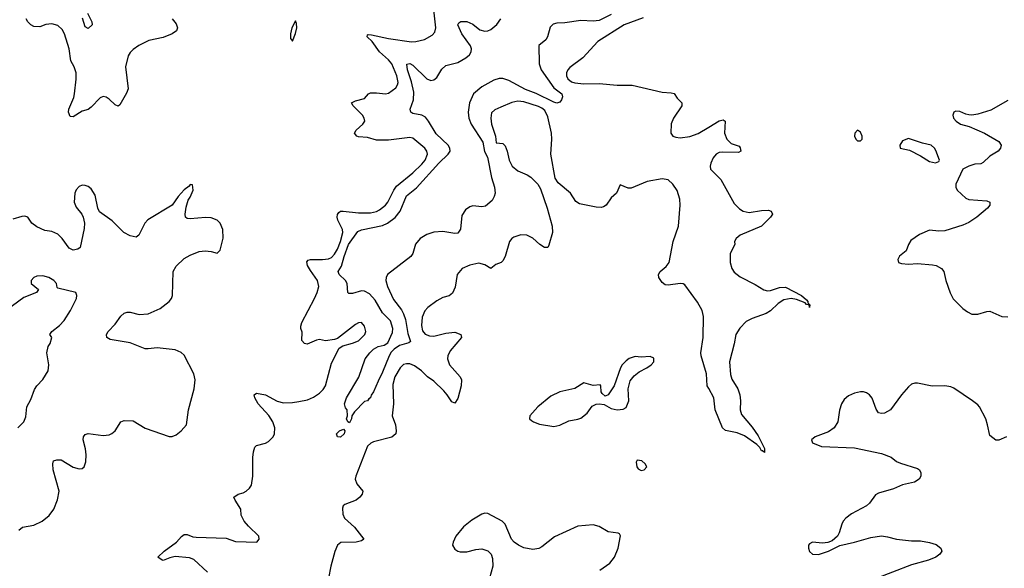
# Model space of a CAD drawing. Header units: inches. Extents: x 1839270 to 1929235, y 762242 to 910350.
# Tile 31 of 256: x 1845415 to 1851967, y 801196 to 804844. Entities that reach past the tile are written whole.
import ezdxf

# ---------------------------------------------------------------- set-up
doc = ezdxf.new("R2010")
doc.units = ezdxf.units.IN
doc.header["$MEASUREMENT"] = 0
doc.layers.add('B8840', color=7, linetype='Continuous')
doc.layers.add('B8850', color=7, linetype='Continuous')

msp = doc.modelspace()

# ---------------------------------------------------------------- linework, layer by layer
at = {"layer": 'B8840', "color": 5}
for points, elevation in [([(1845867.1, 804887.1), (1845895.8, 804830), (1845896.3, 804810), (1845870, 804786), (1845850, 804797.2), (1845833.3, 804853.3)], 560), ([(1846665.6, 801170), (1846574, 801254), (1846545.9, 801265.9), (1846450, 801274.3), (1846413.1, 801266.9), (1846370, 801249.2), (1846362.7, 801250), (1846335.1, 801270), (1846376.3, 801310), (1846458, 801370), (1846492, 801408), (1846510, 801421.3), (1846530, 801421.6), (1846566.2, 801406.2), (1846590, 801402.4), (1846790, 801397.6), (1846850, 801374.3), (1846994, 801370), (1847009.2, 801390), (1847006, 801410), (1846936.5, 801476.5), (1846909.8, 801509.8), (1846889.8, 801550), (1846886.8, 801590), (1846848.4, 801650), (1846840.9, 801670), (1846869.2, 801690), (1846901.5, 801698.5), (1846923, 801710), (1846944.7, 801730), (1846956.8, 801750), (1846966.2, 801810), (1846965.9, 801934.1), (1846970, 801971), (1846979.2, 802000.8), (1846990, 802013.6), (1847050, 802028.6), (1847070, 802040.2), (1847100.7, 802070), (1847111.4, 802090), (1847112.7, 802130), (1847099.5, 802170), (1847073.4, 802213.4), (1847002.5, 802290), (1846979.7, 802330), (1846976, 802350), (1846990, 802360.5), (1847050, 802348.9), (1847127.6, 802307.6), (1847170, 802297.5), (1847230, 802299.1), (1847273.6, 802306.4), (1847330, 802317.2), (1847370, 802334), (1847410, 802361.6), (1847433.8, 802386.2), (1847449, 802410), (1847490, 802560.7), (1847540.1, 802659.9), (1847564.8, 802675.2), (1847630, 802692.9), (1847670, 802709.4), (1847711.7, 802750), (1847718.7, 802770), (1847710, 802806.6), (1847690, 802829.6), (1847670, 802827.8), (1847650, 802817.4), (1847530, 802725.2), (1847510, 802717.2), (1847450.5, 802709.5), (1847410, 802716.9), (1847390, 802713.7), (1847326.9, 802686.9), (1847309.2, 802690), (1847292.3, 802710), (1847294, 802766), (1847285.4, 802790), (1847285.2, 802805.2), (1847291.4, 802830), (1847377, 802990), (1847394.9, 803030), (1847405.7, 803070), (1847397.8, 803110), (1847350, 803177), (1847331, 803210), (1847326.1, 803233.9), (1847335.6, 803244.4), (1847350, 803249.4), (1847430, 803248.6), (1847470, 803253.9), (1847490, 803263.5), (1847510, 803284.4), (1847530, 803318.9), (1847550, 803370.2), (1847566.1, 803430), (1847563.6, 803450), (1847531.9, 803510), (1847528.3, 803531.7), (1847530.6, 803549.4), (1847538, 803562), (1847549.1, 803570.9), (1847568.2, 803571.8), (1847670, 803560.5), (1847750, 803559.5), (1847790, 803569.5), (1847810, 803580.1), (1847848.1, 803610), (1847865.2, 803630), (1847904, 803710), (1847922.3, 803737.7), (1848030, 803826.7), (1848090, 803882.7), (1848112.5, 803910), (1848129, 803950), (1848125, 803970), (1848110.8, 803990), (1848030, 804056.3), (1848010, 804061.1), (1847870, 804043.4), (1847790, 804042.7), (1847730, 804060.2), (1847670, 804065.4), (1847658.7, 804070), (1847644, 804090), (1847653.7, 804110), (1847697.8, 804150), (1847711.7, 804170), (1847708.3, 804190), (1847695.7, 804210), (1847634.8, 804270), (1847624, 804290), (1847650, 804304.1), (1847710, 804319.7), (1847736.9, 804350), (1847750, 804356.8), (1847790, 804358.3), (1847850, 804351), (1847870, 804355.6), (1847918.7, 804390), (1847929.8, 804410), (1847933.1, 804426.9), (1847924.3, 804470), (1847892.2, 804550), (1847870, 804577.5), (1847810, 804630.5), (1847759.5, 804699.5), (1847727.6, 804730), (1847730, 804742.8), (1847733.8, 804746.2), (1847755.8, 804744.2), (1847870, 804717.9), (1848022.8, 804697.2), (1848050, 804698.6), (1848108, 804712.1), (1848160, 804740), (1848178.2, 804761.8), (1848184.5, 804790), (1848168.9, 804930)], 580), ([(1849350, 804878), (1849270, 804837.3), (1849230, 804833.7), (1849150, 804837.9), (1849043.1, 804823.1), (1848990, 804820.4), (1848965.4, 804814.6), (1848945.2, 804794.8), (1848927, 804730), (1848917.1, 804710), (1848868.5, 804671.5), (1848870.8, 804550), (1848883.9, 804510), (1848969.6, 804390), (1849021.8, 804350), (1849026.6, 804330), (1849020.6, 804310), (1849010, 804294.7), (1848990, 804289), (1848970, 804295.9), (1848852.6, 804352.6), (1848779.9, 804379.9), (1848670, 804438.6), (1848630, 804452.8), (1848606.3, 804453.7), (1848570, 804442.2), (1848490, 804396.8), (1848434.3, 804350), (1848407.1, 804290), (1848400.3, 804230), (1848404.1, 804190), (1848419.9, 804150), (1848496.1, 804030), (1848508.3, 803968.3), (1848527.5, 803930), (1848553.7, 803793.7), (1848574, 803730), (1848578, 803690), (1848571.5, 803668.5), (1848558.5, 803641.5), (1848515.2, 803604.8), (1848490, 803598.5), (1848430, 803605.4), (1848410, 803600.5), (1848380.5, 803579.5), (1848357.7, 803542.3), (1848348.1, 803451.9), (1848330, 803425.1), (1848310, 803421.5), (1848230, 803434.6), (1848170, 803430.6), (1848124, 803416), (1848079, 803390), (1848048.6, 803351.4), (1848030.1, 803289.9), (1848016.9, 803270), (1847863.2, 803150), (1847853.3, 803130), (1847852.2, 803110), (1847863, 803070), (1847902.7, 802982.7), (1847955.1, 802915.1), (1847970, 802889.2), (1847982.9, 802850), (1847997.8, 802757.8), (1848014.8, 802705.2), (1848004.4, 802695.5), (1847942.9, 802677.1), (1847905.8, 802654.2), (1847886.5, 802633.5), (1847872.6, 802610), (1847830, 802500.5), (1847799.3, 802440.7), (1847770, 802369), (1847753.2, 802346.8), (1847750, 802328.7), (1847738, 802322), (1847730, 802309), (1847710, 802305.2), (1847642.8, 802237.2), (1847624.7, 802210), (1847622.8, 802190), (1847610, 802164), (1847598, 802170), (1847589.4, 802190), (1847595.3, 802210), (1847594, 802250), (1847584, 802264), (1847577.2, 802290), (1847589.6, 802330), (1847672.6, 802467.4), (1847713.6, 802590), (1847744.4, 802630), (1847770, 802654.2), (1847800.9, 802670), (1847841.2, 802678.8), (1847864.5, 802695.5), (1847895.9, 802764.1), (1847898.4, 802790), (1847882.1, 802842.1), (1847830, 802895.3), (1847779.4, 802979.4), (1847742.2, 803022.2), (1847710, 803039.8), (1847690, 803041.2), (1847630, 803023.9), (1847604.2, 803024.2), (1847599.5, 803030), (1847593.7, 803090), (1847582.2, 803110), (1847541.3, 803150), (1847533.7, 803170), (1847555.5, 803204.5), (1847573.1, 803270), (1847602.6, 803350), (1847664.5, 803435.5), (1847690, 803447), (1847830, 803475), (1847861.4, 803490), (1847912.4, 803527.6), (1847947.1, 803570), (1847990, 803672.1), (1848054.7, 803725.3), (1848203.6, 803890), (1848266.3, 803950), (1848278.7, 803970), (1848278, 803990), (1848266.3, 804010), (1848185.5, 804085.5), (1848134.7, 804170), (1848114.7, 804194.7), (1848090, 804209), (1848030, 804219.4), (1848018.4, 804230), (1848014.4, 804250), (1848036.4, 804310), (1848037.4, 804362.6), (1848022.6, 804430), (1847995.3, 804510), (1847992.2, 804547.8), (1848010, 804552.8), (1848030, 804541.5), (1848124, 804450), (1848150, 804440.1), (1848170, 804443.6), (1848190, 804459.3), (1848225.1, 804514.9), (1848250, 804538.8), (1848330, 804558.8), (1848383.5, 804590), (1848407.2, 804610), (1848419, 804630), (1848421, 804650), (1848415.7, 804670), (1848356.9, 804750), (1848331.1, 804810), (1848337.2, 804822.8), (1848350, 804832.6), (1848390, 804831.6), (1848430, 804813.2), (1848477, 804777), (1848510, 804766.6), (1848530, 804769.5), (1848550, 804779.4), (1848590, 804811.9), (1848616.6, 804850)], 560), ([(1846430, 804850.3), (1846456.9, 804816.9), (1846464.9, 804790), (1846458.3, 804770), (1846430, 804748.9), (1846370, 804725.4), (1846274.9, 804705.1), (1846208.7, 804671.3), (1846170, 804646), (1846150, 804625.2), (1846137.6, 804602.4), (1846119, 804530), (1846136, 804384), (1846125.3, 804354.7), (1846081.2, 804278.8), (1846070, 804269.6), (1846050, 804278.3), (1846010, 804316.1), (1845990, 804328.6), (1845970, 804334), (1845950, 804325.1), (1845890, 804261.6), (1845870, 804247.6), (1845830, 804236.2), (1845770, 804197), (1845750, 804201.2), (1845739.7, 804230), (1845743.1, 804250), (1845774.5, 804325.4), (1845779.8, 804350), (1845790.7, 804449.3), (1845789.8, 804489.8), (1845778, 804530), (1845755.8, 804570), (1845743.9, 804650), (1845712.4, 804750), (1845697.8, 804777.8), (1845670, 804805.1), (1845630, 804816.3), (1845590, 804811.2), (1845550, 804795.8), (1845510, 804798.9), (1845490, 804809.7), (1845468.6, 804828.6), (1845458.2, 804850)], 580), ([(1849564.5, 804855.5), (1849437.6, 804810), (1849261.4, 804698.6), (1849161.3, 804590), (1849075.1, 804524.9), (1849062.4, 804510), (1849054.2, 804490), (1849054, 804470), (1849061.8, 804450), (1849087.2, 804430), (1849110, 804422.9), (1849170, 804416.3), (1849270, 804419.6), (1849390, 804408.8), (1849490, 804408.6), (1849690, 804360.9), (1849750, 804358.6), (1849770, 804352.3), (1849790, 804322.3), (1849820.2, 804290), (1849820.6, 804270), (1849764.7, 804190), (1849750, 804151.6), (1849748, 804090), (1849761.7, 804070), (1849782, 804062), (1849810, 804059.2), (1849873.2, 804066.8), (1849930, 804087.8), (1850000, 804129.5)], 580), ([(1850000, 802391.3), (1849989.7, 802410), (1849984.1, 802490), (1849948.7, 802610), (1849947.7, 802630), (1849962.6, 802730), (1849964.9, 802870), (1849956.5, 802910), (1849925.4, 802965.4), (1849841, 803081), (1849830, 803088.3), (1849810, 803089.7), (1849730, 803078.9), (1849710, 803082), (1849690, 803096), (1849668, 803130), (1849665.4, 803150), (1849677.2, 803170), (1849717.3, 803202.7), (1849735.9, 803230), (1849763, 803370), (1849799.6, 803470), (1849809.9, 803610), (1849808.5, 803650), (1849790, 803707.8), (1849760.5, 803750), (1849730, 803778), (1849690, 803785.8), (1849590, 803768.8), (1849484.1, 803724.1), (1849463.7, 803723.7), (1849410, 803746), (1849386, 803690), (1849350, 803659), (1849317.3, 803610), (1849300.3, 803599.7), (1849284.7, 803595.3), (1849250, 803598.3), (1849140.1, 803620.1), (1849114.7, 803634.7), (1849080.5, 803690), (1848999.1, 803759.1), (1848977.6, 803790), (1848949, 803950), (1848956.4, 804050), (1848953.1, 804090), (1848930, 804198), (1848910, 804239.5), (1848890, 804255.7), (1848866.5, 804266.5), (1848770, 804298.3), (1848730, 804301.7), (1848690, 804294), (1848616.8, 804263.2), (1848575.8, 804244.2), (1848555.5, 804224.5), (1848550.2, 804190), (1848553.8, 804150), (1848581.3, 804070), (1848586.1, 804026.1), (1848630, 804020.2), (1848644.6, 804004.6), (1848659.7, 803970), (1848672.2, 803910), (1848691.6, 803870), (1848730, 803839.6), (1848792, 803812), (1848815.9, 803795.9), (1848862, 803750), (1848879.5, 803719.5), (1848926, 803590), (1848958.4, 803470), (1848960.3, 803430), (1848936.3, 803343.7), (1848930.2, 803329.8), (1848906.6, 803330), (1848876.2, 803350), (1848830, 803391.1), (1848790, 803412), (1848750, 803414), (1848702.8, 803397.2), (1848690.6, 803390), (1848673.4, 803370), (1848645.5, 803270), (1848630, 803241.2), (1848618.8, 803230), (1848584.2, 803215.8), (1848550, 803189.3), (1848510, 803214), (1848470, 803224.2), (1848411.2, 803211.2), (1848360.4, 803190), (1848326.3, 803150), (1848313.8, 803066.2), (1848295.3, 803024.7), (1848272.3, 803007.7), (1848230, 802996.8), (1848190, 802975.6), (1848130, 802931.1), (1848110.9, 802909.1), (1848094.1, 802865.9), (1848088.2, 802810), (1848096.3, 802776.3), (1848114, 802754), (1848141.9, 802741.9), (1848170, 802738.9), (1848250, 802759.4), (1848310, 802766), (1848350.6, 802750), (1848354.9, 802730), (1848278.5, 802641.5), (1848263.2, 802610), (1848261.7, 802590), (1848275.8, 802550), (1848345.8, 802470), (1848354, 802450), (1848352.5, 802410), (1848330, 802325.2), (1848310, 802293.2), (1848290, 802302.7), (1848259.8, 802350), (1848236.8, 802376.8), (1848170, 802440.3), (1848128.8, 802468.8), (1848088.9, 802510), (1848042.2, 802542.2), (1848010, 802555), (1847990, 802556.8), (1847970, 802551.6), (1847947.1, 802530), (1847911.4, 802470), (1847898.4, 802418.4), (1847902.8, 802290), (1847894, 802210), (1847916.5, 802150), (1847920.7, 802110), (1847916.9, 802090), (1847891.6, 802068.4), (1847770, 802037.6), (1847751.9, 802028.1), (1847730, 802007.6), (1847651, 801810), (1847647.7, 801790), (1847658, 801758), (1847698, 801710), (1847694.4, 801690), (1847678.7, 801670), (1847653.7, 801650), (1847579.4, 801620.6), (1847568.4, 801611.6), (1847563.4, 801596.6), (1847564.7, 801555.3), (1847575.5, 801530), (1847644, 801470), (1847704.6, 801390), (1847690, 801378.7), (1847654.8, 801370), (1847552, 801368), (1847529.6, 801350.4), (1847511.7, 801308.3), (1847484.8, 801210), (1847468.8, 801130)], 580), ([(1845410, 801450.4), (1845432.7, 801470), (1845510, 801483.9), (1845565.6, 801510), (1845612.2, 801547.8), (1845643.1, 801590), (1845667.6, 801652.4), (1845677.8, 801710), (1845638.6, 801850), (1845635.1, 801890), (1845640.7, 801910), (1845661.4, 801918.6), (1845690, 801917.1), (1845770, 801869.1), (1845810, 801857.6), (1845830, 801860.5), (1845845.2, 801870), (1845855.5, 801904.5), (1845858, 801950), (1845853.1, 801990), (1845837.2, 802050), (1845839.7, 802070), (1845850, 802085.5), (1845870, 802093.7), (1845970, 802079.5), (1846010, 802083.7), (1846028.2, 802091.8), (1846050, 802110.6), (1846087.3, 802170), (1846110, 802179.5), (1846170, 802177), (1846250, 802128.5), (1846410, 802072), (1846430, 802072), (1846455.4, 802084.6), (1846490, 802110.4), (1846524.7, 802150), (1846537.6, 802250), (1846576.1, 802390), (1846582.4, 802450), (1846574.2, 802490), (1846510, 802614.2), (1846490, 802630.6), (1846450, 802648), (1846330, 802662.8), (1846270, 802654.5), (1846250, 802656), (1846150, 802695.4), (1846016.5, 802716.5), (1845995.3, 802730), (1845993.2, 802750), (1846002.9, 802770), (1846050, 802818.7), (1846087.6, 802872.4), (1846110, 802893.7), (1846130, 802900.3), (1846150, 802899.6), (1846210, 802884.2), (1846270, 802888.4), (1846350, 802923.6), (1846409.6, 802970), (1846424.7, 802990), (1846431.1, 803010), (1846436, 803170), (1846455.2, 803204.8), (1846510, 803255.5), (1846550, 803278.4), (1846610, 803302), (1846650, 803306.4), (1846690, 803302), (1846730, 803290.8), (1846749.5, 803310.5), (1846769.6, 803390.4), (1846766.3, 803450), (1846750, 803491.5), (1846729.3, 803510), (1846690, 803526.3), (1846650.4, 803529.6), (1846550, 803519.5), (1846530, 803522.7), (1846519, 803530), (1846515.1, 803550), (1846522, 803598), (1846536, 803644), (1846550, 803664.7), (1846569, 803710), (1846566, 803746), (1846550, 803748), (1846543.5, 803736.5), (1846510, 803712.3), (1846470, 803669), (1846428.9, 803611.1), (1846267, 803513), (1846247, 803490), (1846208.2, 803411.8), (1846190, 803398.3), (1846150, 803407.6), (1846108.5, 803428.5), (1846030, 803505.7), (1845947.2, 803567.2), (1845935.6, 803590), (1845917, 803677), (1845890, 803719.5), (1845870, 803734), (1845850, 803741.6), (1845830, 803743.6), (1845810, 803735.1), (1845790, 803712), (1845781.5, 803690), (1845777.8, 803630), (1845790, 803596.3), (1845828.2, 803550), (1845838.4, 803530), (1845845.3, 803490), (1845843.4, 803456.6), (1845817.4, 803330), (1845802.8, 803317.2), (1845770, 803311), (1845743.9, 803323.9), (1845697.7, 803390), (1845670, 803417.2), (1845630, 803435.5), (1845582.9, 803442.9), (1845530, 803465.6), (1845495.1, 803490), (1845469.2, 803530), (1845450, 803536.9), (1845430, 803536.4), (1845370, 803518.7)], 620), ([(1845402, 802130), (1845442.7, 802170), (1845455.9, 802204.1), (1845462.9, 802270), (1845490, 802318.8), (1845513.9, 802386.1), (1845529.7, 802410.3), (1845570, 802450.7), (1845605.1, 802510), (1845609.6, 802550), (1845595.6, 802630), (1845605.2, 802670), (1845618, 802690), (1845629, 802730), (1845615.3, 802750), (1845628.7, 802770), (1845680.9, 802810), (1845710, 802844.9), (1845753.3, 802910), (1845794, 802990), (1845796, 803010), (1845788.7, 803030), (1845670, 803058), (1845664, 803064), (1845659, 803090), (1845642.7, 803110), (1845609.2, 803130), (1845570, 803140.5), (1845530, 803139.6), (1845510, 803129.4), (1845490.6, 803110), (1845490.7, 803090), (1845541, 803050), (1845527.3, 803030), (1845443.7, 802996.3), (1845279.9, 802880.1)], 640), ([(1849275.4, 801184.6), (1849343, 801230), (1849373.7, 801270), (1849397.7, 801330), (1849412.7, 801412.7), (1849405.6, 801425.6), (1849398, 801430), (1849330, 801439.7), (1849270, 801475.1), (1849230, 801485.1), (1849130, 801476.9), (1848974.1, 801405.9), (1848890, 801339.1), (1848870, 801328.2), (1848830, 801321.1), (1848770, 801333.3), (1848733.2, 801350), (1848706, 801370), (1848686.6, 801390), (1848644.5, 801490), (1848626, 801510), (1848530, 801561.3), (1848510, 801563.5), (1848490, 801555.5), (1848424.5, 801515.5), (1848367.4, 801472.6), (1848316.8, 801410), (1848298.5, 801370), (1848295.3, 801350), (1848310, 801324.4), (1848330, 801310.3), (1848346, 801306), (1848390, 801305.5), (1848450, 801322), (1848490, 801325.3), (1848530, 801312.2), (1848551.3, 801291.3), (1848561.7, 801261.7), (1848562.3, 801210), (1848541.1, 801130)], 620)]:
    msp.add_lwpolyline(points, dxfattribs=dict(at, elevation=elevation))
for points, elevation in [([(1847250, 804835.3), (1847224.9, 804790), (1847217.3, 804750), (1847218, 804718), (1847230, 804702), (1847250, 804752), (1847259.3, 804790), (1847258, 804818)], 620), ([(1849610, 802605.2), (1849550, 802599.5), (1849510, 802605.1), (1849470, 802591.1), (1849450, 802575.8), (1849424.9, 802550), (1849412.7, 802530), (1849370.8, 802410), (1849330, 802349.2), (1849310, 802341.2), (1849290, 802359), (1849284.5, 802370), (1849282, 802410), (1849277.2, 802417.2), (1849230, 802412.3), (1849170, 802429.3), (1849110, 802392.3), (1849010, 802369.6), (1848950, 802341.4), (1848863.6, 802270), (1848810.4, 802210), (1848808.4, 802190), (1848819.6, 802179.6), (1848833.4, 802170), (1848874.9, 802154.9), (1848970, 802138.1), (1849010, 802148.2), (1849070, 802176.9), (1849130, 802186.9), (1849150, 802195.3), (1849190, 802227.4), (1849225.4, 802274.6), (1849250, 802288.7), (1849270.5, 802290.5), (1849305.2, 802285.2), (1849350, 802258.8), (1849390.4, 802250.4), (1849430, 802253.7), (1849450, 802264.9), (1849468, 802310), (1849463.6, 802390), (1849477.7, 802442.3), (1849503.9, 802476.1), (1849537, 802503), (1849589.2, 802530), (1849617.2, 802550), (1849635.1, 802570), (1849634, 802594)], 620), ([(1847550, 802067.6), (1847529.2, 802070), (1847523.7, 802090), (1847542, 802110), (1847570, 802120.7), (1847579.1, 802110), (1847574.4, 802090)], 560), ([(1849524.5, 801915.5), (1849516.9, 801903.1), (1849521, 801870), (1849530, 801858), (1849550, 801846), (1849570, 801852), (1849588, 801870), (1849578, 801890), (1849555.3, 801910)], 620)]:
    msp.add_lwpolyline(points, close=True, dxfattribs=dict(at, elevation=elevation))
at = {"layer": 'B8850', "color": 5}
for points, elevation in [([(1851990, 804307.1), (1851877.4, 804242.6), (1851790, 804214.6), (1851750, 804208.5), (1851730, 804210.7), (1851710, 804214.8), (1851670, 804233.1), (1851644, 804236), (1851630.4, 804229.6), (1851624.4, 804210), (1851628.5, 804190), (1851646, 804170), (1851676.3, 804150), (1851733.4, 804133.4), (1851836, 804090), (1851930, 804034), (1851944.9, 804010), (1851940.7, 803990), (1851926.8, 803970), (1851870, 803937), (1851826.4, 803893.6), (1851810, 803885.2), (1851770, 803882.7), (1851730, 803869.3), (1851690.6, 803849.4), (1851644.4, 803750), (1851643.8, 803730), (1851653.4, 803710), (1851710, 803657.1), (1851730, 803649.1), (1851850, 803639.5), (1851870.7, 803630), (1851870.4, 803610), (1851855.8, 803590), (1851784.9, 803530), (1851730, 803495.6), (1851690, 803476.8), (1851570, 803439.7), (1851530, 803437.4), (1851470, 803445.1), (1851403.4, 803416.6), (1851343.9, 803376.1), (1851328.7, 803350), (1851313.4, 803306.6), (1851270, 803272.7), (1851258.8, 803250), (1851262, 803230), (1851282, 803222), (1851330, 803218), (1851390, 803223.1), (1851490, 803214.4), (1851513.4, 803210), (1851548.5, 803190), (1851563.7, 803170), (1851577, 803110), (1851607.1, 803027.1), (1851626.9, 802986.9), (1851690, 802924.4), (1851721, 802901), (1851750, 802886.3), (1851790, 802885.5), (1851850, 802903.7), (1851870, 802904.9), (1851950.3, 802870.3), (1851990, 802867.4)], 620), ([(1850000, 804129.5), (1850070, 804171.3), (1850097.1, 804177.1), (1850110.3, 804170), (1850104.1, 804090), (1850120.7, 804050), (1850150, 804019.6), (1850202.5, 804002.5), (1850210, 803991.3), (1850214, 803970), (1850198.5, 803961.5), (1850090, 803962.3), (1850070, 803960.3), (1850050, 803950.8), (1850030, 803924.7), (1850014, 803890), (1850009.2, 803870), (1850012.8, 803850), (1850080.6, 803780.6), (1850170, 803622.6), (1850205.3, 803585.3), (1850230.2, 803570.1), (1850270, 803562.3), (1850350, 803575.7), (1850396.6, 803576.6), (1850416.3, 803570), (1850423.2, 803550), (1850410.1, 803529.9), (1850351.4, 803470), (1850210, 803411.2), (1850182.6, 803390), (1850172.4, 803370), (1850173.4, 803350), (1850142.8, 803290), (1850142.2, 803230), (1850152.8, 803190), (1850170, 803166), (1850210, 803133.7), (1850310, 803082.6), (1850366.8, 803046.8), (1850390, 803041.4), (1850410, 803042.5), (1850470, 803062.3), (1850510, 803064.5), (1850617.6, 803010), (1850650, 802981.6), (1850659.5, 802970), (1850660.3, 802960.3), (1850672.2, 802947.8), (1850670.6, 802929.4), (1850667.5, 802947.5), (1850650.5, 802949.5), (1850642, 802962), (1850583.9, 802983.9), (1850549.3, 802989.3), (1850499.8, 802980.2), (1850462.2, 802957.8), (1850410, 802909.1), (1850381.7, 802890), (1850290, 802857.1), (1850250, 802836.9), (1850206.1, 802793.9), (1850181.3, 802750), (1850170, 802689.6), (1850137.7, 802570), (1850143.9, 802483.9), (1850154.1, 802454.1), (1850192.9, 802390), (1850206, 802350), (1850211.4, 802310), (1850210.2, 802250), (1850219.1, 802219.1), (1850290, 802133.8), (1850330, 802076.5), (1850370, 801993.4), (1850370, 801965.6), (1850357.6, 801977.6), (1850350, 801978.4), (1850339.3, 801999.3), (1850319.3, 802019.3), (1850237.4, 802077.4), (1850190, 802096.8), (1850112.3, 802112.3), (1850092.2, 802130), (1850042, 802250), (1850033.6, 802330), (1850000, 802391.3)], 580), ([(1851981, 802070), (1851930, 802048.7), (1851910, 802048.7), (1851870, 802079), (1851856, 802150), (1851842.7, 802190), (1851802, 802270), (1851790, 802284.2), (1851755.1, 802310), (1851630, 802394), (1851610, 802403.1), (1851570, 802409.8), (1851486.5, 802406.5), (1851390, 802428.3), (1851371.8, 802428.2), (1851350, 802420.7), (1851330, 802403.6), (1851283.6, 802350), (1851210.3, 802250), (1851170, 802226.9), (1851150, 802225.1), (1851129.8, 802229.8), (1851114.1, 802254.1), (1851088, 802328), (1851070.6, 802350.6), (1851050, 802363.1), (1851030, 802369.7), (1851009.7, 802369.7), (1850970, 802359.8), (1850930, 802342.2), (1850901.4, 802318.6), (1850883.2, 802290), (1850871.2, 802248.8), (1850859.6, 802170), (1850834.3, 802130), (1850796.3, 802103.7), (1850707.3, 802070), (1850684, 802050), (1850691, 802030), (1850750, 802006.3), (1850970, 801996.9), (1851150, 801960.3), (1851214.8, 801934.8), (1851250, 801907), (1851274.9, 801894.9), (1851390, 801860.3), (1851403.1, 801850), (1851412.1, 801832.1), (1851411.4, 801810), (1851400.3, 801790), (1851370.1, 801769.9), (1851290, 801750.6), (1851230, 801725.3), (1851130, 801695.1), (1851110, 801684.5), (1851070.2, 801629.8), (1851050, 801611.6), (1850950, 801558.7), (1850913, 801530), (1850895.5, 801510), (1850885.5, 801490), (1850868.4, 801431.6), (1850857.3, 801410), (1850821.1, 801378.9), (1850792.5, 801367.5), (1850756.1, 801363.9), (1850690, 801369.3), (1850670, 801359), (1850664.9, 801350), (1850663, 801330), (1850670, 801307.3), (1850690.4, 801290.4), (1850730, 801289.1), (1850797.2, 801310), (1850872.6, 801347.4), (1850970, 801369.2), (1851078.3, 801401.7), (1851150, 801411.5), (1851190, 801406.7), (1851250.2, 801390.2), (1851350, 801379.7), (1851410, 801379.3), (1851470, 801368.1), (1851513.7, 801353.7), (1851544, 801330), (1851551, 801310), (1851537.3, 801290), (1851510.6, 801270), (1851462.8, 801250), (1851350, 801219.8), (1851097.3, 801122.7)], 620)]:
    msp.add_lwpolyline(points, dxfattribs=dict(at, elevation=elevation))
at = {"layer": 'B8850', "color": 5, "elevation": 620}
for points in [[(1850990, 804108.7), (1850971.3, 804090), (1850971, 804070), (1850978, 804050), (1850990, 804038), (1851010, 804038), (1851022, 804050), (1851021.2, 804070), (1851010, 804095.3)], [(1851330, 804053.2), (1851290, 804038), (1851272, 804010), (1851274, 803990), (1851336.3, 803976.3), (1851410, 803939.3), (1851470, 803902), (1851508.9, 803891.1), (1851530, 803902), (1851535.3, 803910), (1851510, 803974), (1851502, 803990), (1851479, 804010), (1851422.4, 804022.4)]]:
    msp.add_lwpolyline(points, close=True, dxfattribs=at)

doc.saveas('drawing.dxf')
